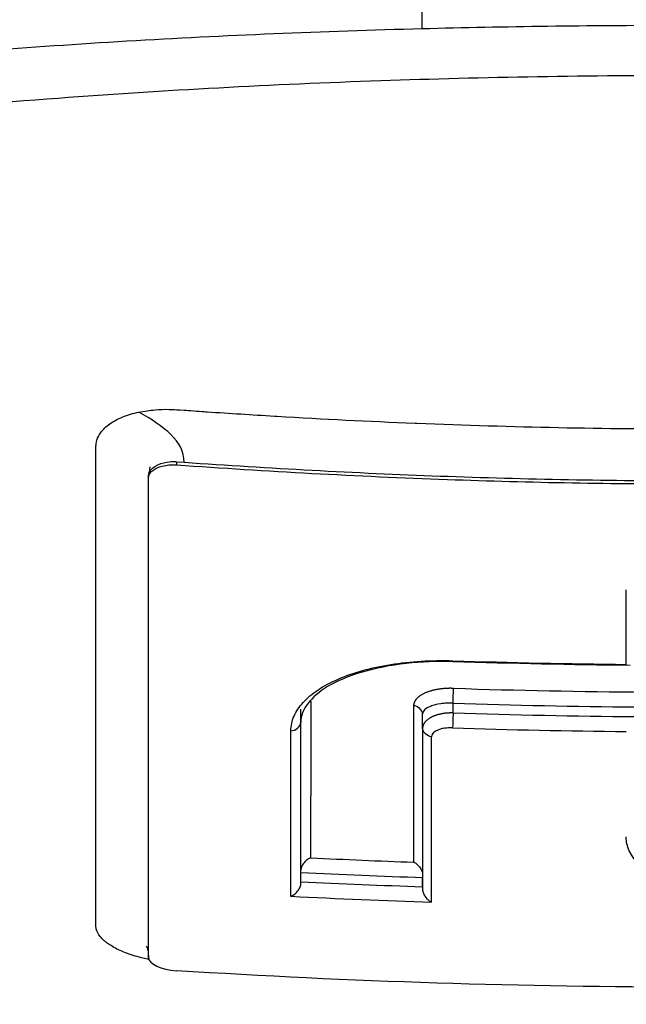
# Model space of a CAD drawing. Header units: millimetres. Extents: x 0 to 4378, y 0 to 2397.
# Tile 141 of 256: x 747.05 to 753.53, y 1713.1 to 1723.64. Entities that reach past the tile are written whole.
import ezdxf

# ---------------------------------------------------------------- set-up
doc = ezdxf.new("R2010")
doc.units = ezdxf.units.MM
doc.header["$LTSCALE"] = 0.2

# ---------------------------------------------------------------- blocks, each defined once
blk = doc.blocks.new('A$C9649731a')
for p, q in [((-1.922, 1219.367), (-1.922, 1219.367)), ((-0.93, 1219.348), (-0.93, 1219.348)), ((-5.558, 1218.991), (-5.477, 1218.985)), ((-5.558, 1218.991), (-5.558, 1218.957)), ((-5.858, 1218.821), (-5.858, 1218.847)), ((-1.922, 1218.812), (-1.922, 1218.812)), ((-0.93, 1218.793), (-0.93, 1218.793)), ((-4.23, 1214.621), (-4.23, 1216.341)), ((-2.602, 1216.302), (-2.602, 1216.406)), ((-2.928, 1216.137), (-2.928, 1216.291)), ((-4.23, 1216.201), (-4.23, 1216.201)), ((-4.23, 1214.473), (-4.23, 1216.201)), ((-2.928, 1216.137), (-2.928, 1214.408)), ((-2.928, 1216.137), (-2.928, 1214.575)), ((-1.922, 1216.124), (-1.922, 1216.124)), ((-0.93, 1216.106), (-0.93, 1216.106)), ((-4.23, 1214.497), (-4.23, 1214.596)), ((-2.928, 1214.443), (-2.928, 1214.541)), ((-5.858, 1213.71), (-5.858, 1213.682)), ((-5.858, 1213.682), (-5.858, 1213.71))]:
    blk.add_line(p, q)
for centre, major_axis, ratio, start_param, end_param in [((-2.971, 1243.347), (0.015, -45.288), 0.000777, 1.120257, 1.185998), ((-0.759, 1288.999), (-0.008, 82.251), 0.000051, 3.641641, 3.661615), ((0.009, 1285.595), (74.104, -0.002), 0.928107, 4.677143, 4.702178), ((0.006, 1286.138), (75.101, -0.002), 0.926936, 4.677744, 4.705038), ((-4.103, 1287.716), (0.022, 80.346), 0.000056, 2.662169, 2.709604), ((-3.005, 1287.935), (-0.019, -80.621), 0.000055, 5.804404, 5.851627), ((0.007, 1286.199), (75.297, -0.002), 0.927458, 4.677763, 4.703714), ((-2.603, 1216.231), (0.0032, 0.0999), 0.012856, 0.785362, 2.659767), ((0.006, 1286.29), (-75.475, 0.002), 0.92785, 1.536257, 1.562148), ((0.007, 1286.344), (-75.665, 0.003), 0.928354, 1.536274, 1.560828), ((-4.356, 1287.67), (-0.02, 80.689), 0.000072, 3.571971, 3.621898), ((-2.849, 1287.967), (0.016, -81.06), 0.000069, 0.429761, 0.479504), ((0.027, 1288.473), (-79.623, 0.001), 0.927139, 1.518638, 1.532479), ((0.027, 1288.494), (-79.789, 0.002), 0.92749, 1.517446, 1.533785), ((0.026, 1288.55), (-79.932, 0.003), 0.927771, 1.517557, 1.533867), ((0.026, 1288.581), (-80.099, 0.001), 0.92824, 1.516333, 1.535131), ((-5.558, 1213.663), (-0.3, 0.023), 0.395367, 0.0298, 1.600593)]:
    blk.add_ellipse(centre, major_axis=major_axis, ratio=ratio, start_param=start_param, end_param=end_param)
for points, knots in [([(-31.28, 1217.465), (-31.947, 1218.176), (-32.269, 1219.005), (-31.75, 1219.958), (-31.715, 1220.016), (-31.638, 1220.137), (-31.596, 1220.198), (-31.509, 1220.316), (-31.463, 1220.375), (-31.22, 1220.666), (-30.976, 1220.894), (-30.536, 1221.231), (-30.376, 1221.343), (-29.508, 1221.906), (-28.615, 1222.342), (-27.265, 1222.856), (-26.987, 1222.956), (-24.346, 1223.858), (-21.31, 1224.55), (-15.568, 1225.43), (-13.191, 1225.71), (-9.442, 1226.026), (-8.166, 1226.112), (-5.586, 1226.255), (-4.261, 1226.313), (-2.933, 1226.347)], [1.087756, 1.087756, 1.087756, 1.087756, 1.428405, 1.428405, 1.450296, 1.450296, 1.471663, 1.471663, 1.492327, 1.492327, 1.574835, 1.574835, 1.616316, 1.616316, 1.784634, 1.784634, 1.826029, 1.826029, 2.164003, 2.164003, 2.373598, 2.373598, 2.479923, 2.479923, 2.586935, 2.586935, 2.586935, 2.586935]), ([(-20.581, 1209.693), (-21.167, 1209.88), (-21.725, 1210.077), (-22.772, 1210.483), (-23.264, 1210.694), (-24.638, 1211.344), (-25.419, 1211.803), (-26.472, 1212.594), (-26.828, 1212.919), (-27.191, 1213.337), (-27.262, 1213.426), (-27.361, 1213.558), (-27.394, 1213.603), (-27.576, 1213.867), (-27.694, 1214.087), (-27.831, 1214.423), (-27.872, 1214.544), (-27.936, 1214.796), (-27.959, 1214.926), (-27.985, 1215.191), (-27.987, 1215.328), (-27.97, 1215.605), (-27.95, 1215.744), (-27.889, 1216.021), (-27.847, 1216.159), (-27.58, 1216.858), (-27.185, 1217.406), (-26.486, 1218.061), (-26.342, 1218.186), (-25.869, 1218.567), (-25.508, 1218.819), (-24.707, 1219.313), (-24.265, 1219.554), (-23.549, 1219.903), (-23.304, 1220.016), (-22.797, 1220.238), (-22.535, 1220.346), (-21.999, 1220.558), (-21.72, 1220.663), (-21.147, 1220.868), (-20.844, 1220.971), (-20.405, 1221.113), (-20.262, 1221.159), (-17.851, 1221.905), (-15.19, 1222.476), (-11.896, 1222.939), (-11.527, 1222.988), (-10.501, 1223.115), (-9.837, 1223.188), (-8.16, 1223.351), (-7.133, 1223.431), (-5.569, 1223.524), (-5.045, 1223.55), (-3.992, 1223.594), (-3.464, 1223.612), (-2.933, 1223.626)], [0.00002, 0.00002, 0.00002, 0.00002, 0.259158, 0.259158, 0.518708, 0.518708, 1.038075, 1.038075, 1.384705, 1.384705, 1.477831, 1.477831, 1.526561, 1.526561, 1.759973, 1.759973, 1.890971, 1.890971, 2.029156, 2.029156, 2.171186, 2.171186, 2.316283, 2.316283, 2.460898, 2.460898, 3.049329, 3.049329, 3.189055, 3.189055, 3.478614, 3.478614, 3.769885, 3.769885, 3.913253, 3.913253, 4.056001, 4.056001, 4.19686, 4.19686, 4.341119, 4.341119, 4.411312, 4.411312, 5.498875, 5.498875, 5.634552, 5.634552, 5.872375, 5.872375, 6.229939, 6.229939, 6.408513, 6.408513, 6.587137, 6.587137, 6.587137, 6.587137]), ([(-2.933, 1223.626), (-2.04, 1223.649), (-1.142, 1223.661), (-0.244, 1223.662), (-0.16, 1223.663), (-0.075, 1223.663), (0.009, 1223.663)], [0.0000006, 0.0000006, 0.0000006, 0.0000006, 0.914072, 0.914072, 0.914072, 1, 1, 1, 1]), ([(0.009, 1223.123), (-1.128, 1223.123), (-2.276, 1223.104), (-4.534, 1223.026), (-5.688, 1222.964), (-8.127, 1222.782), (-9.404, 1222.655), (-13.452, 1222.138), (-16.034, 1221.629), (-20.77, 1220.28), (-22.793, 1219.422), (-25.516, 1217.605), (-26.47, 1216.558), (-26.709, 1214.886), (-26.63, 1214.39), (-26.035, 1213.153), (-25.328, 1212.429), (-22.925, 1210.837), (-21.315, 1210.209), (-20.252, 1209.834)], [-3.557548, -3.557548, -3.557548, -3.557548, -3.349945, -3.349945, -3.131371, -3.131371, -2.88131, -2.88131, -2.314192, -2.314192, -1.681115, -1.681115, -1.111984, -1.111984, -0.864569, -0.864569, -0.492008, -0.492008, -0.000015, -0.000015, -0.000015, -0.000015]), ([(-6.421, 1214.426), (-6.421, 1214.439), (-6.421, 1214.452), (-6.421, 1214.466), (-6.421, 1214.654), (-6.421, 1214.84), (-6.421, 1215.026), (-6.421, 1215.236), (-6.421, 1215.444), (-6.421, 1215.65), (-6.421, 1215.671), (-6.421, 1215.691), (-6.421, 1215.712), (-6.421, 1215.91), (-6.421, 1216.105), (-6.421, 1216.297), (-6.421, 1216.304), (-6.421, 1216.31), (-6.421, 1216.316), (-6.421, 1216.415), (-6.421, 1216.514), (-6.421, 1216.612), (-6.421, 1216.709), (-6.421, 1216.787), (-6.421, 1216.903), (-6.421, 1216.921), (-6.421, 1216.94), (-6.421, 1216.959), (-6.421, 1217.171), (-6.421, 1217.379), (-6.421, 1217.583), (-6.421, 1217.696), (-6.421, 1217.802), (-6.421, 1217.91), (-6.421, 1218.013), (-6.421, 1218.118), (-6.421, 1218.234), (-6.421, 1218.415), (-6.421, 1218.588), (-6.421, 1218.763), (-6.421, 1218.818), (-6.421, 1218.874), (-6.421, 1218.93), (-6.421, 1218.947), (-6.421, 1218.964), (-6.421, 1218.981), (-6.421, 1219.017), (-6.421, 1219.054), (-6.421, 1219.091), (-6.421, 1219.109), (-6.421, 1219.127), (-6.421, 1219.146), (-6.421, 1219.164), (-6.42, 1219.182), (-6.416, 1219.2), (-6.41, 1219.228), (-6.399, 1219.255), (-6.383, 1219.281), (-6.379, 1219.289), (-6.373, 1219.297), (-6.368, 1219.304), (-6.356, 1219.321), (-6.342, 1219.337), (-6.326, 1219.352), (-6.31, 1219.367), (-6.292, 1219.382), (-6.272, 1219.396), (-6.233, 1219.424), (-6.186, 1219.449), (-6.134, 1219.47), (-6.108, 1219.481), (-6.08, 1219.49), (-6.052, 1219.499), (-6.023, 1219.508), (-5.993, 1219.515), (-5.962, 1219.522)], [0.7479366, 0.7479366, 0.7479366, 0.7479366, 0.75, 0.75, 0.75, 0.7778267, 0.7778267, 0.7778267, 0.8093257, 0.8093257, 0.8093257, 0.8125, 0.8125, 0.8125, 0.8427642, 0.8427642, 0.8427642, 0.84375, 0.84375, 0.84375, 0.859375, 0.859375, 0.859375, 0.875, 0.875, 0.875, 0.8775605, 0.8775605, 0.8775605, 0.90625, 0.90625, 0.90625, 0.9222304, 0.9222304, 0.9222304, 0.9375, 0.9375, 0.9375, 0.9612141, 0.9612141, 0.9612141, 0.96875, 0.96875, 0.96875, 0.9710053, 0.9710053, 0.9710053, 0.9758787, 0.9758787, 0.9758787, 0.9783012, 0.9783012, 0.9783012, 0.9807089, 0.9807089, 0.9807089, 0.984375, 0.984375, 0.984375, 0.9854706, 0.9854706, 0.9854706, 0.987866, 0.987866, 0.987866, 0.9902844, 0.9902844, 0.9902844, 0.9951532, 0.9951532, 0.9951532, 0.9975841, 0.9975841, 0.9975841, 1, 1, 1, 1]), ([(-5.962, 1219.522), (-5.903, 1219.533), (-5.846, 1219.541), (-5.787, 1219.546), (-5.744, 1219.55), (-5.679, 1219.552), (-5.638, 1219.551), (-5.623, 1219.551), (-5.611, 1219.551), (-5.605, 1219.55), (-5.584, 1219.549), (-5.542, 1219.547), (-5.479, 1219.542), (-5.426, 1219.539), (-5.329, 1219.531), (-5.263, 1219.527), (-5.252, 1219.526), (-5.241, 1219.526), (-5.232, 1219.525), (-4.989, 1219.508), (-4.758, 1219.494), (-4.512, 1219.479), (-4.503, 1219.478), (-4.494, 1219.478), (-4.485, 1219.477), (-3.978, 1219.447), (-3.517, 1219.424), (-3.008, 1219.404), (-3.002, 1219.403), (-2.996, 1219.403), (-2.99, 1219.403), (-1.958, 1219.361), (-0.982, 1219.342), (0.003, 1219.342)], [0, 0, 0, 0, 0.03125, 0.03125, 0.03125, 0.053883, 0.053883, 0.053883, 0.0625, 0.0625, 0.0625, 0.09375, 0.09375, 0.09375, 0.120399, 0.120399, 0.120399, 0.125, 0.125, 0.125, 0.245614, 0.245614, 0.245614, 0.25, 0.25, 0.25, 0.497095, 0.497095, 0.497095, 0.5, 0.5, 0.5, 1, 1, 1, 1]), ([(-5.858, 1218.847), (-5.858, 1218.847), (-5.855, 1218.913), (-5.761, 1218.956), (-5.667, 1218.999), (-5.588, 1218.992), (-5.584, 1218.992), (-5.575, 1218.992), (-5.567, 1218.992), (-5.558, 1218.991)], [0, 0, 0, 0, 0.25, 0.25, 0.25, 0.5, 0.5, 0.5, 1, 1, 1, 1]), ([(-5.477, 1218.985), (-4.565, 1218.921), (-3.652, 1218.871), (-1.825, 1218.804), (-0.911, 1218.787), (0.003, 1218.787)], [0, 0, 0, 0, 0.5, 0.5, 1, 1, 1, 1]), ([(-5.858, 1218.821), (-5.858, 1218.829), (-5.857, 1218.838), (-5.851, 1218.854), (-5.846, 1218.862), (-5.833, 1218.88), (-5.824, 1218.889), (-5.8, 1218.908), (-5.785, 1218.917), (-5.751, 1218.932), (-5.732, 1218.939), (-5.69, 1218.95), (-5.666, 1218.954), (-5.614, 1218.959), (-5.586, 1218.959), (-5.558, 1218.957)], [-0.04708138, -0.04708138, -0.04708138, -0.04708138, -0.04206155, -0.04206155, -0.03717867, -0.03717867, -0.03071828, -0.03071828, -0.02354661, -0.02354661, -0.01630299, -0.01630299, -0.00841386, -0.00841386, -0.00000018, -0.00000018, -0.00000018, -0.00000018]), ([(-5.854, 1218.873), (-5.848, 1218.892), (-5.843, 1218.913), (-5.841, 1218.93), (-5.841, 1218.933), (-5.841, 1218.935), (-5.841, 1218.936), (-5.841, 1218.936)], [0, 0, 0, 0, 0.00789311, 0.00789311, 0.00952315, 0.00952315, 0.01040156, 0.01040156, 0.01040156, 0.01040156]), ([(-5.558, 1218.957), (-4.594, 1218.888), (-3.629, 1218.836), (-1.773, 1218.769), (-0.887, 1218.753), (0.893, 1218.753), (1.779, 1218.77), (3.634, 1218.836), (4.6, 1218.888), (5.564, 1218.958)], [-1.113248, -1.113248, -1.113248, -1.113248, -0.82321, -0.82321, -0.556619, -0.556619, -0.289996, -0.289996, 0, 0, 0, 0]), ([(-5.858, 1213.682), (-5.858, 1214.423), (-5.858, 1215.222), (-5.858, 1216.937), (-5.858, 1217.85), (-5.858, 1218.821)], [-1.119586, -1.119586, -1.119586, -1.119586, -0.560022, -0.560022, -0.000001, -0.000001, -0.000001, -0.000001]), ([(-4.336, 1216.112), (-4.336, 1216.165), (-4.325, 1216.217), (-4.303, 1216.268), (-4.281, 1216.319), (-4.248, 1216.368), (-4.205, 1216.415), (-4.162, 1216.462), (-4.109, 1216.507), (-4.046, 1216.549), (-3.983, 1216.591), (-3.911, 1216.63), (-3.831, 1216.664), (-3.751, 1216.699), (-3.663, 1216.73), (-3.568, 1216.756), (-3.474, 1216.782), (-3.373, 1216.804), (-3.268, 1216.821), (-3.163, 1216.838), (-3.054, 1216.85), (-2.943, 1216.856), (-2.832, 1216.863), (-2.718, 1216.864), (-2.604, 1216.861)], [0, 0, 0, 0, 0.125, 0.125, 0.125, 0.25, 0.25, 0.25, 0.375, 0.375, 0.375, 0.499999, 0.499999, 0.499999, 0.625, 0.625, 0.625, 0.75, 0.75, 0.75, 0.875, 0.875, 0.875, 1, 1, 1, 1]), ([(-2.604, 1216.85), (-2.772, 1216.856), (-2.943, 1216.849), (-3.271, 1216.812), (-3.431, 1216.781), (-3.717, 1216.697), (-3.844, 1216.643), (-4.036, 1216.528), (-4.106, 1216.466), (-4.204, 1216.339), (-4.23, 1216.271), (-4.23, 1216.201)], [0.0000037, 0.0000037, 0.0000037, 0.0000037, 0.0505873, 0.0505873, 0.1033103, 0.1033103, 0.1569187, 0.1569187, 0.2068625, 0.2068625, 0.2614584, 0.2614584, 0.2614584, 0.2614584]), ([(-2.602, 1216.406), (-2.623, 1216.407), (-2.646, 1216.407), (-2.669, 1216.406), (-2.691, 1216.405), (-2.713, 1216.403), (-2.733, 1216.4), (-2.78, 1216.394), (-2.817, 1216.383), (-2.834, 1216.377), (-2.836, 1216.376), (-2.838, 1216.375), (-2.839, 1216.375), (-2.86, 1216.367), (-2.887, 1216.355), (-2.906, 1216.335), (-2.919, 1216.323), (-2.928, 1216.309), (-2.928, 1216.291)], [0, 0, 0, 0, 0.1204224, 0.1204224, 0.1204224, 0.2334986, 0.2334986, 0.2334986, 0.5, 0.5, 0.5, 0.524836, 0.524836, 0.524836, 0.8181159, 0.8181159, 0.8181159, 1, 1, 1, 1]), ([(-2.607, 1216.143), (-2.621, 1216.143), (-2.634, 1216.143), (-2.645, 1216.143), (-2.649, 1216.143), (-2.653, 1216.142), (-2.656, 1216.142), (-2.666, 1216.141), (-2.675, 1216.141), (-2.683, 1216.14), (-2.686, 1216.139), (-2.689, 1216.139), (-2.691, 1216.138), (-2.701, 1216.137), (-2.709, 1216.135), (-2.717, 1216.134), (-2.725, 1216.132), (-2.732, 1216.13), (-2.738, 1216.128), (-2.744, 1216.126), (-2.75, 1216.124), (-2.755, 1216.122), (-2.761, 1216.12), (-2.766, 1216.118), (-2.77, 1216.116), (-2.78, 1216.112), (-2.788, 1216.108), (-2.794, 1216.103), (-2.8, 1216.1), (-2.805, 1216.096), (-2.81, 1216.092), (-2.825, 1216.078), (-2.832, 1216.063), (-2.831, 1216.048)], [0, 0, 0, 0, 0.046422, 0.046422, 0.046422, 0.063135, 0.063135, 0.063135, 0.11053, 0.11053, 0.11053, 0.12627, 0.12627, 0.12627, 0.18889, 0.18889, 0.18889, 0.251509, 0.251509, 0.251509, 0.313558, 0.313558, 0.313558, 0.37668, 0.37668, 0.37668, 0.501837, 0.501837, 0.501837, 0.609274, 0.609274, 0.609274, 1, 1, 1, 1]), ([(-0.542, 1214.617), (-0.544, 1214.618), (-0.545, 1214.619), (-0.546, 1214.621), (-0.573, 1214.642), (-0.597, 1214.664), (-0.618, 1214.687), (-0.661, 1214.732), (-0.695, 1214.779), (-0.717, 1214.828), (-0.739, 1214.876), (-0.75, 1214.925), (-0.75, 1214.975)], [0.6844931, 0.6844931, 0.6844931, 0.6844931, 0.6875004, 0.6875004, 0.6875004, 0.7500001, 0.7500001, 0.7500001, 0.8750003, 0.8750003, 0.8750003, 1, 1, 1, 1]), ([(-4.125, 1214.752), (-4.125, 1214.752), (-4.126, 1214.752), (-4.134, 1214.749), (-4.145, 1214.744), (-4.167, 1214.727), (-4.177, 1214.718), (-4.199, 1214.694), (-4.21, 1214.679), (-4.221, 1214.657), (-4.225, 1214.649), (-4.229, 1214.635), (-4.23, 1214.628), (-4.23, 1214.621)], [-0.0182212, -0.0182212, -0.0182212, -0.0182212, -0.01808861, -0.01808861, -0.01351982, -0.01351982, -0.0097256, -0.0097256, -0.00462924, -0.00462924, -0.00220609, -0.00220609, -0.00008723, -0.00008723, -0.00008723, -0.00008723]), ([(-3.024, 1214.706), (-3.021, 1214.705), (-3.018, 1214.704), (-3.006, 1214.697), (-2.996, 1214.69), (-2.978, 1214.673), (-2.969, 1214.664), (-2.951, 1214.641), (-2.943, 1214.627), (-2.934, 1214.607), (-2.932, 1214.6), (-2.929, 1214.587), (-2.928, 1214.581), (-2.928, 1214.575)], [-0.00112919, -0.00112919, -0.00112919, -0.00112919, 0, 0, 0.00402968, 0.00402968, 0.00807131, 0.00807131, 0.01307224, 0.01307224, 0.01546787, 0.01546787, 0.01757087, 0.01757087, 0.01757087, 0.01757087]), ([(-4.336, 1214.341), (-4.324, 1214.345), (-4.312, 1214.352), (-4.289, 1214.369), (-4.278, 1214.379), (-4.257, 1214.404), (-4.248, 1214.418), (-4.238, 1214.439), (-4.235, 1214.446), (-4.231, 1214.459), (-4.23, 1214.466), (-4.23, 1214.472)], [0.00001168, 0.00001168, 0.00001168, 0.00001168, 0.00475145, 0.00475145, 0.00953659, 0.00953659, 0.01488501, 0.01488501, 0.01743255, 0.01743255, 0.01970033, 0.01970033, 0.01970033, 0.01970033]), ([(-6.287, 1213.83), (-6.296, 1213.836), (-6.305, 1213.843), (-6.313, 1213.849), (-6.321, 1213.855), (-6.329, 1213.862), (-6.336, 1213.868), (-6.351, 1213.882), (-6.364, 1213.895), (-6.375, 1213.909), (-6.397, 1213.936), (-6.411, 1213.964), (-6.418, 1213.991), (-6.421, 1214.005), (-6.422, 1214.018), (-6.422, 1214.031), (-6.422, 1214.042), (-6.422, 1214.052), (-6.422, 1214.063), (-6.422, 1214.065), (-6.422, 1214.067), (-6.422, 1214.07), (-6.422, 1214.091), (-6.422, 1214.113), (-6.422, 1214.135), (-6.421, 1214.151), (-6.421, 1214.168), (-6.421, 1214.185), (-6.421, 1214.269), (-6.421, 1214.34), (-6.421, 1214.426)], [0.71415673, 0.71415673, 0.71415673, 0.71415673, 0.71531044, 0.71531044, 0.71531044, 0.7164591, 0.7164591, 0.7164591, 0.71875, 0.71875, 0.71875, 0.72340425, 0.72340425, 0.72340425, 0.72567726, 0.72567726, 0.72567726, 0.72744673, 0.72744673, 0.72744673, 0.72785169, 0.72785169, 0.72785169, 0.73155671, 0.73155671, 0.73155671, 0.734375, 0.734375, 0.734375, 0.74793659, 0.74793659, 0.74793659, 0.74793659]), ([(-2.928, 1214.408), (-2.928, 1214.404), (-2.927, 1214.401), (-2.925, 1214.386), (-2.921, 1214.375), (-2.908, 1214.347), (-2.896, 1214.33), (-2.874, 1214.306), (-2.866, 1214.299), (-2.847, 1214.285), (-2.838, 1214.28), (-2.831, 1214.278)], [0.00000001, 0.00000001, 0.00000001, 0.00000001, 0.00117759, 0.00117759, 0.00434697, 0.00434697, 0.00936629, 0.00936629, 0.01210725, 0.01210725, 0.01541921, 0.01541921, 0.01541921, 0.01541921]), ([(-5.934, 1213.682), (-5.942, 1213.684), (-5.95, 1213.686), (-5.958, 1213.688), (-5.988, 1213.696), (-6.017, 1213.705), (-6.044, 1213.714), (-6.1, 1213.733), (-6.151, 1213.754), (-6.196, 1213.776), (-6.219, 1213.788), (-6.24, 1213.799), (-6.259, 1213.812), (-6.269, 1213.818), (-6.278, 1213.824), (-6.287, 1213.83)], [0.703125, 0.703125, 0.703125, 0.703125, 0.70373263, 0.70373263, 0.70373263, 0.70603388, 0.70603388, 0.70603388, 0.71067629, 0.71067629, 0.71067629, 0.71299904, 0.71299904, 0.71299904, 0.71415673, 0.71415673, 0.71415673, 0.71415673]), ([(-5.858, 1213.724), (-5.858, 1213.727), (-5.858, 1213.73), (-5.858, 1213.734), (-5.858, 1213.737), (-5.861, 1213.756), (-5.863, 1213.767), (-5.871, 1213.79), (-5.873, 1213.794), (-5.879, 1213.803), (-5.881, 1213.806), (-5.883, 1213.808), (-5.884, 1213.808), (-5.884, 1213.808)], [0, 0, 0, 0, 0.00325922, 0.00325922, 0.01003283, 0.01003283, 0.01758501, 0.01758501, 0.02679007, 0.02679007, 0.03497206, 0.03497206, 0.03904806, 0.03904806, 0.03904806, 0.03904806]), ([(-5.858, 1213.71), (-5.858, 1213.717), (-5.858, 1213.724), (-5.858, 1213.731), (-5.858, 1213.737), (-5.858, 1213.743), (-5.858, 1213.749), (-5.858, 1213.776), (-5.858, 1213.802), (-5.858, 1213.828)], [0.00000005, 0.00000005, 0.00000005, 0.00000005, 0.00455029, 0.00455029, 0.00455029, 0.00878393, 0.00878393, 0.00878393, 0.02650849, 0.02650849, 0.02650849, 0.02650849]), ([(-5.854, 1213.663), (-5.858, 1213.664), (-5.862, 1213.665), (-5.866, 1213.666), (-5.889, 1213.671), (-5.912, 1213.676), (-5.934, 1213.682)], [0.701205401, 0.701205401, 0.701205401, 0.701205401, 0.701472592, 0.701472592, 0.701472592, 0.703125, 0.703125, 0.703125, 0.703125]), ([(5.563, 1213.544), (3.714, 1213.427), (1.862, 1213.367), (-1.85, 1213.367), (-3.705, 1213.426), (-5.558, 1213.544)], [0, 0, 0, 0, 0.4995825, 0.4995825, 0.9999999, 0.9999999, 0.9999999, 0.9999999])]:
    blk.add_open_spline(points, degree=3, knots=knots)
for points in [[(-5.477, 1218.985), (-5.477, 1219.211), (-5.693, 1219.367), (-5.962, 1219.522)], [(-2.604, 1216.861), (-2.604, 1216.854), (-2.604, 1216.85), (-2.604, 1216.85)], [(-0.708, 1216.811), (-1.34, 1216.816), (-1.972, 1216.83), (-2.604, 1216.85)], [(-2.602, 1216.406), (-2.6, 1216.444), (-2.598, 1216.539), (-2.597, 1216.565)], [(-4.125, 1216.43), (-4.125, 1216.433), (-4.125, 1216.436), (-4.125, 1216.44)], [(-4.134, 1216.429), (-4.131, 1216.43), (-4.128, 1216.43), (-4.125, 1216.43)], [(-2.928, 1216.291), (-2.928, 1216.332), (-2.978, 1216.378), (-3.024, 1216.379)], [(-4.336, 1216.112), (-4.287, 1216.111), (-4.23, 1216.158), (-4.23, 1216.201)], [(-2.831, 1216.048), (-2.878, 1216.05), (-2.928, 1216.096), (-2.928, 1216.137)], [(-4.23, 1214.473), (-4.23, 1214.473), (-4.23, 1214.473), (-4.23, 1214.472)]]:
    blk.add_open_spline(points, degree=3)
for points, weights, knots in [([(-2.597, 1216.565), (-2.626, 1216.566), (-2.655, 1216.566), (-2.712, 1216.562), (-2.795, 1216.553), (-2.914, 1216.517), (-2.975, 1216.474), (-3.014, 1216.428), (-3.024, 1216.404), (-3.024, 1216.379)], [1, 1.0000000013, 1.0000000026, 1.00000000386, 1.00000000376, 1.00000000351, 1.00000000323, 1.00000000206, 1.00000000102, 1], [0, 0, 0, 0, 0.129077, 0.129077, 0.258361, 0.514248, 0.764529, 0.764529, 1, 1, 1, 1]), ([(-2.602, 1216.302), (-2.62, 1216.302), (-2.656, 1216.302), (-2.731, 1216.294), (-2.821, 1216.268), (-2.906, 1216.214), (-2.928, 1216.163), (-2.928, 1216.137)], [0.999999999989, 0.999999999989, 0.999999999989, 0.999999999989, 0.99999999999, 0.999999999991, 0.999999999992, 0.999999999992], [0, 0, 0, 0, 0.10863, 0.222306, 0.461659, 0.714472, 1, 1, 1, 1])]:
    blk.add_rational_spline(points, weights, degree=3, knots=knots)

msp = doc.modelspace()

# ---------------------------------------------------------------- block references
msp.add_blockref('A$C9649731a', (754.283, 499.915))

doc.saveas('drawing.dxf')
